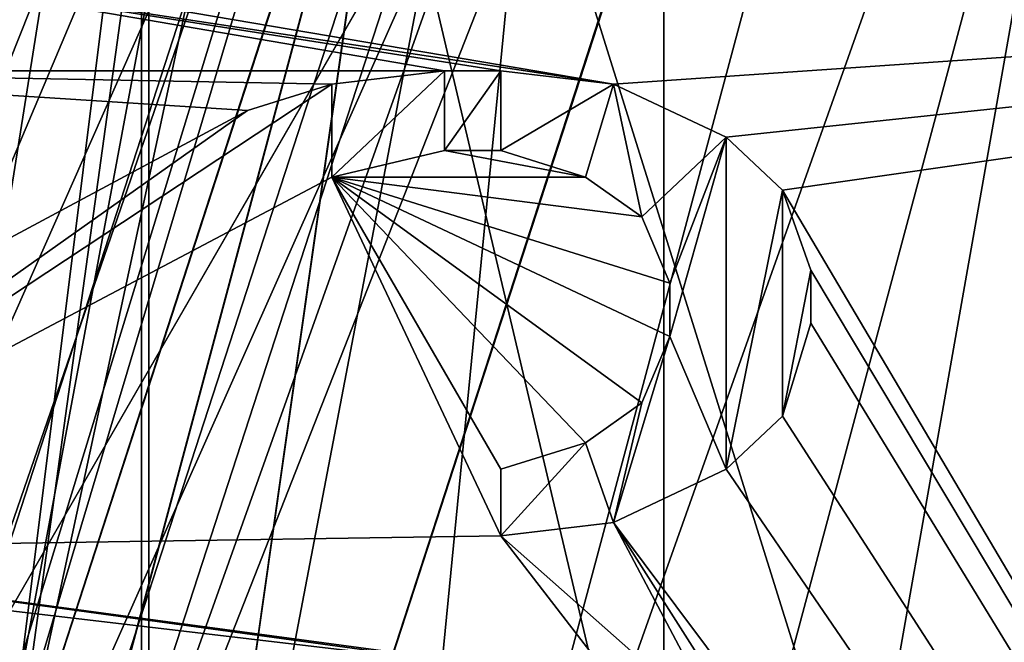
# Model space of a CAD drawing. Header units: millimetres. Extents: x -24 to 136, y -24 to 24.
# Tile 34 of 88: x -12.79 to -10.56, y 1.73 to 3.14. Entities that reach past the tile are written whole.
import ezdxf

# ---------------------------------------------------------------- set-up
doc = ezdxf.new("R2010")
doc.units = ezdxf.units.MM
doc.header["$LTSCALE"] = 101.851852
for name, color, linetype in [('100', 7, 'CONTINUOUS'), ('113', 7, 'CONTINUOUS'), ('123', 7, 'CONTINUOUS'), ('124', 7, 'CONTINUOUS'), ('126', 7, 'CONTINUOUS'), ('128', 7, 'CONTINUOUS'), ('129', 7, 'CONTINUOUS'), ('131', 7, 'CONTINUOUS'), ('132', 7, 'CONTINUOUS'), ('171', 7, 'CONTINUOUS'), ('173', 7, 'CONTINUOUS'), ('193', 7, 'CONTINUOUS'), ('194', 7, 'CONTINUOUS'), ('196', 7, 'CONTINUOUS'), ('200', 7, 'CONTINUOUS'), ('206', 7, 'CONTINUOUS'), ('207', 7, 'CONTINUOUS'), ('218', 7, 'CONTINUOUS'), ('223', 7, 'CONTINUOUS'), ('229', 7, 'CONTINUOUS'), ('234', 7, 'CONTINUOUS'), ('237', 7, 'CONTINUOUS'), ('238', 7, 'CONTINUOUS'), ('239', 7, 'CONTINUOUS'), ('240', 7, 'CONTINUOUS'), ('250', 7, 'CONTINUOUS'), ('258', 7, 'CONTINUOUS'), ('274', 7, 'CONTINUOUS'), ('277', 7, 'CONTINUOUS'), ('4', 7, 'CONTINUOUS'), ('404', 7, 'CONTINUOUS'), ('407', 7, 'CONTINUOUS'), ('433', 7, 'CONTINUOUS'), ('498', 7, 'CONTINUOUS'), ('781', 7, 'CONTINUOUS'), ('782', 7, 'CONTINUOUS'), ('783', 7, 'CONTINUOUS'), ('784', 7, 'CONTINUOUS'), ('785', 7, 'CONTINUOUS'), ('786', 7, 'CONTINUOUS'), ('787', 7, 'CONTINUOUS'), ('788', 7, 'CONTINUOUS'), ('789', 7, 'CONTINUOUS'), ('790', 7, 'CONTINUOUS'), ('791', 7, 'CONTINUOUS'), ('792', 7, 'CONTINUOUS'), ('793', 7, 'CONTINUOUS'), ('794', 7, 'CONTINUOUS'), ('795', 7, 'CONTINUOUS'), ('796', 7, 'CONTINUOUS'), ('797', 7, 'CONTINUOUS'), ('798', 7, 'CONTINUOUS'), ('799', 7, 'CONTINUOUS'), ('8', 7, 'CONTINUOUS'), ('800', 7, 'CONTINUOUS'), ('801', 7, 'CONTINUOUS'), ('802', 7, 'CONTINUOUS'), ('803', 7, 'CONTINUOUS'), ('804', 7, 'CONTINUOUS'), ('808', 7, 'CONTINUOUS'), ('99', 7, 'CONTINUOUS')]:
    doc.layers.add(name, color=color, linetype=linetype)

msp = doc.modelspace()

# ---------------------------------------------------------------- linework, layer by layer
at = {"layer": '100', "linetype": 'CONTINUOUS'}
for points in [[(-11.0998, 0, 101.5), (-10.4279, 3.8037, 101.5), (-9.2565, 3.0273, 101.5), (-11.0998, 0, 101.5)], [(-11, 0, 101.5), (-11.0998, 0, 101.5), (-9.2565, 3.0273, 101.5), (-11, 0, 101.5)]]:
    msp.add_3dface(points, dxfattribs=at)
at = {"layer": '113', "linetype": 'CONTINUOUS'}
for points in [[(-13.1, 0, 103.5), (-12.2158, 4.7311, 103.5), (-11.0998, 0, 101.5), (-13.1, 0, 103.5)], [(-12.2158, 4.7311, 103.5), (-10.4279, 3.8037, 101.5), (-11.0998, 0, 101.5), (-12.2158, 4.7311, 103.5)]]:
    msp.add_3dface(points, dxfattribs=at)
at = {"layer": '123', "linetype": 'CONTINUOUS'}
for points in [[(-13.1, 0, 113.5), (-14, 0, 114.4), (-11.3262, 8.229, 114.4), (-13.1, 0, 113.5)], [(-10.5981, 7.7, 113.5), (-13.1, 0, 113.5), (-11.3262, 8.229, 114.4), (-10.5981, 7.7, 113.5)]]:
    msp.add_3dface(points, dxfattribs=at)
at = {"layer": '124', "linetype": 'CONTINUOUS'}
for points in [[(-11.3262, 8.229, 114.4), (-14, 0, 114.4), (-11.3337, 8.2187, 115.5), (-11.3262, 8.229, 114.4)], [(-11.3337, 8.2187, 115.5), (-14, 0, 114.4), (-14, 0, 115.5), (-11.3337, 8.2187, 115.5)]]:
    msp.add_3dface(points, dxfattribs=at)
at = {"layer": '126', "linetype": 'CONTINUOUS'}
for points in [[(-11.3337, 8.2187, 115.5), (-14, 0, 115.5), (-12.5, 0, 115.5), (-11.3337, 8.2187, 115.5)], [(-11.3337, 8.2187, 115.5), (-12.5, 0, 115.5), (-10.1159, 7.3429, 115.5), (-11.3337, 8.2187, 115.5)]]:
    msp.add_3dface(points, dxfattribs=at)
at = {"layer": '128', "linetype": 'CONTINUOUS'}
for points in [[(-10.1159, 7.3429, 115.5), (-12.5, 0, 115.5), (-10.12, 7.3373, 117.9), (-10.1159, 7.3429, 115.5)], [(-12.5, 0, 115.5), (-12.5, 0, 117.9), (-10.12, 7.3373, 117.9), (-12.5, 0, 115.5)]]:
    msp.add_3dface(points, dxfattribs=at)
at = {"layer": '129', "linetype": 'CONTINUOUS'}
for points in [[(-12.5, 0, 117.9), (-14, 0, 117.9), (-11.3315, 8.2218, 117.9), (-12.5, 0, 117.9)], [(-10.12, 7.3373, 117.9), (-12.5, 0, 117.9), (-11.3315, 8.2218, 117.9), (-10.12, 7.3373, 117.9)]]:
    msp.add_3dface(points, dxfattribs=at)
at = {"layer": '131', "linetype": 'CONTINUOUS'}
for points in [[(-11.3315, 8.2218, 117.9), (-14, 0, 117.9), (-11.3337, 8.2187, 124.5), (-11.3315, 8.2218, 117.9)], [(-14, 0, 117.9), (-14, 0, 124.5), (-11.3337, 8.2187, 124.5), (-14, 0, 117.9)]]:
    msp.add_3dface(points, dxfattribs=at)
at = {"layer": '132', "linetype": 'CONTINUOUS'}
for points in [[(-8.2137, 11.3373, 124.5), (-11.3337, 8.2187, 124.5), (-10, 0, 124.5), (-8.2137, 11.3373, 124.5)], [(-14, 0, 124.5), (-11.3315, -8.2218, 124.5), (-11.3337, 8.2187, 124.5), (-14, 0, 124.5)], [(-11.3337, 8.2187, 124.5), (-11.3315, -8.2218, 124.5), (-10, 0, 124.5), (-11.3337, 8.2187, 124.5)]]:
    msp.add_3dface(points, dxfattribs=at)
at = {"layer": '171', "linetype": 'CONTINUOUS'}
for points in [[(-11, 0, 101.5), (-9.2565, 3.0273, 101.5), (-11, 0, 104.5), (-11, 0, 101.5)], [(-11, 0, 104.5), (-9.2565, 3.0273, 101.5), (-10.5249, 1.7601, 104.5), (-11, 0, 104.5)]]:
    msp.add_3dface(points, dxfattribs=at)
at = {"layer": '173', "linetype": 'CONTINUOUS'}
msp.add_3dface([(-11, 0, 104.5), (-10.5249, 1.7601, 104.5), (-4, 0, 104.5), (-11, 0, 104.5)], dxfattribs=at)
at = {"layer": '193', "linetype": 'CONTINUOUS'}
for points in [[(-14.5, 0, 116.7), (-12.1251, 7.0005, 117.5655), (-11.7307, 8.5229, 116.7), (-14.5, 0, 116.7)], [(-13, 0, 117.566), (-12.5, 0, 116.7), (-10.1127, 7.3473, 116.7), (-13, 0, 117.566)], [(-13, 0, 117.566), (-10.1127, 7.3473, 116.7), (-11.2583, 6.5, 117.566), (-13, 0, 117.566)], [(-14.5, 0, 116.7), (-14.0009, 0, 117.5655), (-12.1251, 7.0005, 117.5655), (-14.5, 0, 116.7)], [(-14.0009, 0, 117.5655), (-11.2583, 6.5, 117.566), (-12.1251, 7.0005, 117.5655), (-14.0009, 0, 117.5655)], [(-14.0009, 0, 117.5655), (-13.5, 0, 117.7), (-11.2583, 6.5, 117.566), (-14.0009, 0, 117.5655)], [(-13.5, 0, 117.7), (-13, 0, 117.566), (-11.2583, 6.5, 117.566), (-13.5, 0, 117.7)]]:
    msp.add_3dface(points, dxfattribs=at)
at = {"layer": '194', "linetype": 'CONTINUOUS'}
for points in [[(-14.5, 0, 116.7), (-11.7307, 8.5229, 116.7), (-14, 0, 115.834), (-14.5, 0, 116.7)], [(-14, 0, 115.834), (-11.7307, 8.5229, 116.7), (-12.1244, 7, 115.834), (-14, 0, 115.834)], [(-10.1127, 7.3473, 116.7), (-12.5, 0, 116.7), (-11.2575, 6.4995, 115.8345), (-10.1127, 7.3473, 116.7)], [(-14, 0, 115.834), (-12.1244, 7, 115.834), (-13.5, 0, 115.7), (-14, 0, 115.834)], [(-13.5, 0, 115.7), (-12.1244, 7, 115.834), (-12.9991, 0, 115.8345), (-13.5, 0, 115.7)], [(-12.9991, 0, 115.8345), (-12.1244, 7, 115.834), (-11.2575, 6.4995, 115.8345), (-12.9991, 0, 115.8345)], [(-12.5, 0, 116.7), (-12.9991, 0, 115.8345), (-11.2575, 6.4995, 115.8345), (-12.5, 0, 116.7)]]:
    msp.add_3dface(points, dxfattribs=at)
at = {"layer": '196', "linetype": 'CONTINUOUS'}
for points in [[(-12.816, 7.4021, 124.5), (-7.402, 12.816, 124.5), (-10.5, 0, 124.5), (-12.816, 7.4021, 124.5)], [(-12.816, -7.402, 124.5), (-12.816, 7.4021, 124.5), (-10.5, 0, 124.5), (-12.816, -7.402, 124.5)]]:
    msp.add_3dface(points, dxfattribs=at)
at = {"layer": '200', "linetype": 'CONTINUOUS'}
msp.add_3dface([(-12.816, 7.402, 128.5), (-12.8923, 1.6699, 128.5), (-7.8923, 10.3301, 128.5), (-12.816, 7.402, 128.5)], dxfattribs=at)
at = {"layer": '206', "linetype": 'CONTINUOUS'}
for points in [[(-10.3923, 6, 133.5), (-11.6226, 3.8691, 133.2503), (-12, 0, 133.5), (-10.3923, 6, 133.5)], [(-12.973, 0.8367, 132.5), (-13, 0, 132.5), (-11.6226, 3.8691, 133.2503), (-12.973, 0.8367, 132.5)], [(-11.6226, 3.8691, 133.2503), (-13, 0, 132.5), (-12, 0, 133.5), (-11.6226, 3.8691, 133.2503)], [(-12.8923, 1.6699, 132.5), (-12.973, 0.8367, 132.5), (-11.6226, 3.8691, 133.2503), (-12.8923, 1.6699, 132.5)]]:
    msp.add_3dface(points, dxfattribs=at)
at = {"layer": '207', "linetype": 'CONTINUOUS'}
for points in [[(-7.8923, 10.3301, 128.5), (-12.8923, 1.6699, 128.5), (-7.8923, 10.3301, 132.5), (-7.8923, 10.3301, 128.5)], [(-7.8923, 10.3301, 132.5), (-12.8923, 1.6699, 128.5), (-9.1607, 8.1332, 133.2498), (-7.8923, 10.3301, 132.5)], [(-12.8923, 1.6699, 128.5), (-10.3923, 6, 133.5), (-9.1607, 8.1332, 133.2498), (-12.8923, 1.6699, 128.5)], [(-12.8923, 1.6699, 128.5), (-11.6226, 3.8691, 133.2503), (-10.3923, 6, 133.5), (-12.8923, 1.6699, 128.5)], [(-12.8923, 1.6699, 128.5), (-12.8923, 1.6699, 132.5), (-11.6226, 3.8691, 133.2503), (-12.8923, 1.6699, 128.5)]]:
    msp.add_3dface(points, dxfattribs=at)
at = {"layer": '218', "linetype": 'CONTINUOUS'}
for points in [[(-10.3923, 6, 133.5), (-12, 0, 133.5), (-9.958, 5.7521, 133.5), (-10.3923, 6, 133.5)], [(-9.958, 5.7521, 133.5), (-12, 0, 133.5), (-11.5, 0, 133.5), (-9.958, 5.7521, 133.5)]]:
    msp.add_3dface(points, dxfattribs=at)
at = {"layer": '223', "linetype": 'CONTINUOUS'}
for points in [[(-9.958, 5.7521, 133.5), (-11.5, 0, 133.5), (-8.6603, 5, 129.5), (-9.958, 5.7521, 133.5)], [(-8.6603, 5, 129.5), (-11.5, 0, 133.5), (-10, 0, 129.5), (-8.6603, 5, 129.5)]]:
    msp.add_3dface(points, dxfattribs=at)
at = {"layer": '229', "linetype": 'CONTINUOUS'}
for points in [[(-15, 0, 124.7), (-15, 0, 128.3), (-12.1353, 8.8168, 128.3), (-15, 0, 124.7)], [(-12.1353, 8.8168, 124.7), (-15, 0, 124.7), (-12.1353, 8.8168, 128.3), (-12.1353, 8.8168, 124.7)]]:
    msp.add_3dface(points, dxfattribs=at)
at = {"layer": '234', "linetype": 'CONTINUOUS'}
msp.add_3dface([(-12.8392, 4.1725, 137.2), (-13.25, 0, 137.2), (-12.5977, 4.1059, 137.2), (-12.8392, 4.1725, 137.2)], dxfattribs=at)
at = {"layer": '237', "linetype": 'CONTINUOUS'}
for points in [[(-13.3086, 0, 131.7586), (-13.45, 0, 131.7), (-10.8905, 7.8926, 131.7), (-13.3086, 0, 131.7586)], [(-13.25, 0, 131.9), (-13.3086, 0, 131.7586), (-10.8905, 7.8926, 131.7), (-13.25, 0, 131.9)], [(-10.7275, 7.7771, 131.9), (-13.25, 0, 131.9), (-10.8905, 7.8926, 131.7), (-10.7275, 7.7771, 131.9)]]:
    msp.add_3dface(points, dxfattribs=at)
at = {"layer": '238', "linetype": 'CONTINUOUS'}
for points in [[(-12.5977, 4.1059, 137.2), (-13.25, 0, 137.2), (-10.7275, 7.7771, 131.9), (-12.5977, 4.1059, 137.2)], [(-13.25, 0, 137.2), (-13.25, 0, 131.9), (-10.7275, 7.7771, 131.9), (-13.25, 0, 137.2)]]:
    msp.add_3dface(points, dxfattribs=at)
at = {"layer": '239', "linetype": 'CONTINUOUS'}
for points in [[(-11.2859, 8.284, 131.7), (-10.8905, 7.8926, 131.7), (-13.9998, 0.0684, 131.7), (-11.2859, 8.284, 131.7)], [(-10.8905, 7.8926, 131.7), (-13.45, 0, 131.7), (-13.9998, 0.0684, 131.7), (-10.8905, 7.8926, 131.7)]]:
    msp.add_3dface(points, dxfattribs=at)
at = {"layer": '240', "linetype": 'CONTINUOUS'}
for points in [[(-11.6973, 8.5687, 131.2), (-13.9998, 0.0684, 131.7), (-14.4998, 0.0709, 131.2), (-11.6973, 8.5687, 131.2)], [(-11.2859, 8.284, 131.7), (-13.9998, 0.0684, 131.7), (-11.6973, 8.5687, 131.2), (-11.2859, 8.284, 131.7)]]:
    msp.add_3dface(points, dxfattribs=at)
at = {"layer": '250', "linetype": 'CONTINUOUS'}
msp.add_3dface([(-13.25, 0, 129), (-14.4994, 4.725, 129), (-10.7327, 7.7697, 129), (-13.25, 0, 129)], dxfattribs=at)
at = {"layer": '258', "linetype": 'CONTINUOUS'}
msp.add_3dface([(-11.6973, 8.5687, 131.2), (-14.4998, 0.0709, 131.2), (-13.7797, 4.5133, 130.2), (-11.6973, 8.5687, 131.2)], dxfattribs=at)
at = {"layer": '274', "linetype": 'CONTINUOUS'}
msp.add_3dface([(-10.7328, 7.7698, 129.5), (-12.798, 4.1367, 129.7), (-13.25, 0, 129.5), (-10.7328, 7.7698, 129.5)], dxfattribs=at)
at = {"layer": '277', "linetype": 'CONTINUOUS'}
for points in [[(-10.7327, 7.7697, 129), (-10.7328, 7.7698, 129.5), (-13.25, 0, 129.5), (-10.7327, 7.7697, 129)], [(-13.25, 0, 129), (-10.7327, 7.7697, 129), (-13.25, 0, 129.5), (-13.25, 0, 129)]]:
    msp.add_3dface(points, dxfattribs=at)
at = {"layer": '4', "linetype": 'CONTINUOUS'}
for points in [[(17.5, -12.5, 5), (-17.5, -12.5, 5), (-17.5, 12.5, 5), (17.5, -12.5, 5)], [(17.5, 12.5, 5), (17.5, -12.5, 5), (-17.5, 12.5, 5), (17.5, 12.5, 5)]]:
    msp.add_3dface(points, dxfattribs=at)
at = {"layer": '404', "linetype": 'CONTINUOUS'}
for points in [[(-14.8, 0, 130.7), (-11.9735, 8.6992, 130.7), (-13.9, 0, 129.8), (-14.8, 0, 130.7)], [(-13.9, 0, 129.8), (-11.9735, 8.6992, 130.7), (-12.0378, 6.95, 129.8), (-13.9, 0, 129.8)], [(-13, 0, 130.7), (-12.0378, 6.95, 129.8), (-10.5172, 7.6412, 130.7), (-13, 0, 130.7)], [(-13.9, 0, 129.8), (-12.0378, 6.95, 129.8), (-13, 0, 130.7), (-13.9, 0, 129.8)]]:
    msp.add_3dface(points, dxfattribs=at)
at = {"layer": '407', "linetype": 'CONTINUOUS'}
for points in [[(-11.9735, 8.6992, 130.7), (-14.8, 0, 130.7), (-12.0378, 6.95, 131.6), (-11.9735, 8.6992, 130.7)], [(-13, 0, 130.7), (-10.5172, 7.6412, 130.7), (-13.9, 0, 131.6), (-13, 0, 130.7)], [(-13.9, 0, 131.6), (-10.5172, 7.6412, 130.7), (-12.0378, 6.95, 131.6), (-13.9, 0, 131.6)], [(-14.8, 0, 130.7), (-13.9, 0, 131.6), (-12.0378, 6.95, 131.6), (-14.8, 0, 130.7)]]:
    msp.add_3dface(points, dxfattribs=at)
at = {"layer": '433', "linetype": 'CONTINUOUS'}
for points in [[(-15.3454, 15.3286, 155.4321), (-12.5168, -16.5, 155.4815), (-12.5169, 16.5, 155.4815), (-15.3454, 15.3286, 155.4321)], [(-12.5168, -16.5, 155.4815), (72.4814, -16.5, 156.9652), (-12.5169, 16.5, 155.4815), (-12.5168, -16.5, 155.4815)], [(-12.5169, 16.5, 155.4815), (72.4814, -16.5, 156.9652), (72.4815, 16.5, 156.9652), (-12.5169, 16.5, 155.4815)], [(-15.3454, -15.3286, 155.4321), (-12.5168, -16.5, 155.4815), (-15.3454, 15.3286, 155.4321), (-15.3454, -15.3286, 155.4321)]]:
    msp.add_3dface(points, dxfattribs=at)
at = {"layer": '498', "linetype": 'CONTINUOUS'}
for points in [[(-11.8298, 3.0258, 153.7), (-13.6809, 3.0258, 153.7), (-13.234, 3.2667, 153.7), (-11.8298, 3.0258, 153.7)], [(-11.7021, 3.0258, 153.7), (-11.8298, 3.0258, 153.7), (-13.234, 3.2667, 153.7), (-11.7021, 3.0258, 153.7)], [(-11.4468, 2.9957, 153.7), (-11.7021, 3.0258, 153.7), (-13.234, 3.2667, 153.7), (-11.4468, 2.9957, 153.7)], [(-13.0426, 3.2667, 153.7), (-11.4468, 2.9957, 153.7), (-13.234, 3.2667, 153.7), (-13.0426, 3.2667, 153.7)], [(-7.5055, 3.2672, 153.7), (-11.4468, 2.9957, 153.7), (-13.0426, 3.2667, 153.7), (-7.5055, 3.2672, 153.7)], [(-11.4468, 2.9957, 153.7), (-7.5055, 3.2672, 153.7), (-11.1915, 2.8753, 153.7), (-11.4468, 2.9957, 153.7)], [(-11.1915, 2.8753, 153.7), (-7.5055, 3.2672, 153.7), (-11.0638, 2.7548, 153.7), (-11.1915, 2.8753, 153.7)], [(-7.5055, 3.2672, 153.7), (-7.5055, -3.2672, 153.7), (-11.0638, 2.7548, 153.7), (-7.5055, 3.2672, 153.7)], [(-13.6809, 2.1828, 153.7), (-13.6809, 3.0258, 153.7), (-12.2766, 2.9355, 153.7), (-13.6809, 2.1828, 153.7)], [(-12.2766, 2.9355, 153.7), (-13.6809, 3.0258, 153.7), (-12.0851, 2.9957, 153.7), (-12.2766, 2.9355, 153.7)], [(-12.0851, 2.9957, 153.7), (-13.6809, 3.0258, 153.7), (-11.8298, 3.0258, 153.7), (-12.0851, 2.9957, 153.7)], [(-11.8298, 2.8452, 153.7), (-11.5106, 2.7849, 153.7), (-12.0851, 2.7849, 153.7), (-11.8298, 2.8452, 153.7)], [(-11.7021, 2.8452, 153.7), (-11.5106, 2.7849, 153.7), (-11.8298, 2.8452, 153.7), (-11.7021, 2.8452, 153.7)], [(-11.7021, 1.972, 153.7), (-13.6809, 1.9419, 153.7), (-12.0851, 2.7849, 153.7), (-11.7021, 1.972, 153.7)], [(-11.7021, 2.1226, 153.7), (-11.7021, 1.972, 153.7), (-12.0851, 2.7849, 153.7), (-11.7021, 2.1226, 153.7)], [(-11.5106, 2.1828, 153.7), (-11.7021, 2.1226, 153.7), (-12.0851, 2.7849, 153.7), (-11.5106, 2.1828, 153.7)], [(-11.383, 2.2731, 153.7), (-11.5106, 2.1828, 153.7), (-12.0851, 2.7849, 153.7), (-11.383, 2.2731, 153.7)], [(-11.3191, 2.4237, 153.7), (-11.383, 2.2731, 153.7), (-12.0851, 2.7849, 153.7), (-11.3191, 2.4237, 153.7)], [(-11.3191, 2.5441, 153.7), (-11.3191, 2.4237, 153.7), (-12.0851, 2.7849, 153.7), (-11.3191, 2.5441, 153.7)], [(-11.383, 2.6946, 153.7), (-11.3191, 2.5441, 153.7), (-12.0851, 2.7849, 153.7), (-11.383, 2.6946, 153.7)], [(-11.5106, 2.7849, 153.7), (-11.383, 2.6946, 153.7), (-12.0851, 2.7849, 153.7), (-11.5106, 2.7849, 153.7)], [(-11.0638, 2.7548, 153.7), (-7.5055, -3.2672, 153.7), (-11, 2.5742, 153.7), (-11.0638, 2.7548, 153.7)], [(-11, 2.5742, 153.7), (-7.5055, -3.2672, 153.7), (-11, 2.4538, 153.7), (-11, 2.5742, 153.7)], [(-11, 2.4538, 153.7), (-7.5055, -3.2672, 153.7), (-11.0638, 2.243, 153.7), (-11, 2.4538, 153.7)], [(-11.0638, 2.243, 153.7), (-7.5055, -3.2672, 153.7), (-11.1915, 2.1226, 153.7), (-11.0638, 2.243, 153.7)], [(-11.1915, 2.1226, 153.7), (-7.5055, -3.2672, 153.7), (-11.4468, 2.0022, 153.7), (-11.1915, 2.1226, 153.7)], [(-11.4468, 2.0022, 153.7), (-11.1915, 1.5204, 153.7), (-11.7021, 1.972, 153.7), (-11.4468, 2.0022, 153.7)], [(-7.5055, -3.2672, 153.7), (-11.0638, 1.4, 153.7), (-11.4468, 2.0022, 153.7), (-7.5055, -3.2672, 153.7)], [(-11.0638, 1.4, 153.7), (-11.1915, 1.5204, 153.7), (-11.4468, 2.0022, 153.7), (-11.0638, 1.4, 153.7)], [(-11.4468, 1.6409, 153.7), (-13.6809, 1.9419, 153.7), (-11.7021, 1.972, 153.7), (-11.4468, 1.6409, 153.7)], [(-11.1915, 1.5204, 153.7), (-11.4468, 1.6409, 153.7), (-11.7021, 1.972, 153.7), (-11.1915, 1.5204, 153.7)], [(-11.7021, 1.671, 153.7), (-13.0426, 1.7011, 153.7), (-14, 1.9419, 153.7), (-11.7021, 1.671, 153.7)], [(-14, 1.9419, 153.7), (-13.6809, 1.9419, 153.7), (-11.7021, 1.671, 153.7), (-14, 1.9419, 153.7)], [(-11.4468, 1.6409, 153.7), (-11.7021, 1.671, 153.7), (-13.6809, 1.9419, 153.7), (-11.4468, 1.6409, 153.7)]]:
    msp.add_3dface(points, dxfattribs=at)
at = {"layer": '781', "linetype": 'CONTINUOUS'}
for points in [[(-12.0851, 2.7849, 153.7), (-13.6809, 1.9419, 153.7), (-12.0851, 2.7849, 153.2), (-12.0851, 2.7849, 153.7)], [(-13.6809, 1.9419, 153.7), (-13.6809, 1.9419, 153.2), (-12.0851, 2.7849, 153.2), (-13.6809, 1.9419, 153.7)]]:
    msp.add_3dface(points, dxfattribs=at)
at = {"layer": '782', "linetype": 'CONTINUOUS'}
for points in [[(-11.8298, 2.8452, 153.7), (-12.0851, 2.7849, 153.7), (-12.0851, 2.7849, 153.2), (-11.8298, 2.8452, 153.7)], [(-11.8298, 2.8452, 153.7), (-12.0851, 2.7849, 153.2), (-11.8298, 2.8452, 153.2), (-11.8298, 2.8452, 153.7)]]:
    msp.add_3dface(points, dxfattribs=at)
at = {"layer": '783', "linetype": 'CONTINUOUS'}
for points in [[(-11.7021, 2.8452, 153.7), (-11.8298, 2.8452, 153.7), (-11.8298, 2.8452, 153.2), (-11.7021, 2.8452, 153.7)], [(-11.7021, 2.8452, 153.7), (-11.8298, 2.8452, 153.2), (-11.7021, 2.8452, 153.2), (-11.7021, 2.8452, 153.7)]]:
    msp.add_3dface(points, dxfattribs=at)
at = {"layer": '784', "linetype": 'CONTINUOUS'}
for points in [[(-11.5106, 2.7849, 153.7), (-11.7021, 2.8452, 153.7), (-11.7021, 2.8452, 153.2), (-11.5106, 2.7849, 153.7)], [(-11.5106, 2.7849, 153.7), (-11.7021, 2.8452, 153.2), (-11.5106, 2.7849, 153.2), (-11.5106, 2.7849, 153.7)]]:
    msp.add_3dface(points, dxfattribs=at)
at = {"layer": '785', "linetype": 'CONTINUOUS'}
for points in [[(-11.383, 2.6946, 153.7), (-11.5106, 2.7849, 153.7), (-11.5106, 2.7849, 153.2), (-11.383, 2.6946, 153.7)], [(-11.383, 2.6946, 153.7), (-11.5106, 2.7849, 153.2), (-11.383, 2.6946, 153.2), (-11.383, 2.6946, 153.7)]]:
    msp.add_3dface(points, dxfattribs=at)
at = {"layer": '786', "linetype": 'CONTINUOUS'}
for points in [[(-11.3191, 2.5441, 153.7), (-11.383, 2.6946, 153.7), (-11.383, 2.6946, 153.2), (-11.3191, 2.5441, 153.7)], [(-11.3191, 2.5441, 153.7), (-11.383, 2.6946, 153.2), (-11.3191, 2.5441, 153.2), (-11.3191, 2.5441, 153.7)]]:
    msp.add_3dface(points, dxfattribs=at)
at = {"layer": '787', "linetype": 'CONTINUOUS'}
for points in [[(-11.3191, 2.4237, 153.7), (-11.3191, 2.5441, 153.7), (-11.3191, 2.5441, 153.2), (-11.3191, 2.4237, 153.7)], [(-11.3191, 2.4237, 153.7), (-11.3191, 2.5441, 153.2), (-11.3191, 2.4237, 153.2), (-11.3191, 2.4237, 153.7)]]:
    msp.add_3dface(points, dxfattribs=at)
at = {"layer": '788', "linetype": 'CONTINUOUS'}
for points in [[(-11.383, 2.2731, 153.7), (-11.3191, 2.4237, 153.7), (-11.3191, 2.4237, 153.2), (-11.383, 2.2731, 153.7)], [(-11.383, 2.2731, 153.7), (-11.3191, 2.4237, 153.2), (-11.383, 2.2731, 153.2), (-11.383, 2.2731, 153.7)]]:
    msp.add_3dface(points, dxfattribs=at)
at = {"layer": '789', "linetype": 'CONTINUOUS'}
for points in [[(-11.5106, 2.1828, 153.7), (-11.383, 2.2731, 153.7), (-11.383, 2.2731, 153.2), (-11.5106, 2.1828, 153.7)], [(-11.5106, 2.1828, 153.7), (-11.383, 2.2731, 153.2), (-11.5106, 2.1828, 153.2), (-11.5106, 2.1828, 153.7)]]:
    msp.add_3dface(points, dxfattribs=at)
at = {"layer": '790', "linetype": 'CONTINUOUS'}
for points in [[(-11.7021, 2.1226, 153.7), (-11.5106, 2.1828, 153.7), (-11.5106, 2.1828, 153.2), (-11.7021, 2.1226, 153.7)], [(-11.7021, 2.1226, 153.7), (-11.5106, 2.1828, 153.2), (-11.7021, 2.1226, 153.2), (-11.7021, 2.1226, 153.7)]]:
    msp.add_3dface(points, dxfattribs=at)
at = {"layer": '791', "linetype": 'CONTINUOUS'}
for points in [[(-11.7021, 1.972, 153.7), (-11.7021, 2.1226, 153.7), (-11.7021, 2.1226, 153.2), (-11.7021, 1.972, 153.7)], [(-11.7021, 1.972, 153.7), (-11.7021, 2.1226, 153.2), (-11.7021, 1.972, 153.2), (-11.7021, 1.972, 153.7)]]:
    msp.add_3dface(points, dxfattribs=at)
at = {"layer": '792', "linetype": 'CONTINUOUS'}
for points in [[(-11.4468, 2.0022, 153.7), (-11.7021, 1.972, 153.7), (-11.7021, 1.972, 153.2), (-11.4468, 2.0022, 153.7)], [(-11.4468, 2.0022, 153.7), (-11.7021, 1.972, 153.2), (-11.4468, 2.0022, 153.2), (-11.4468, 2.0022, 153.7)]]:
    msp.add_3dface(points, dxfattribs=at)
at = {"layer": '793', "linetype": 'CONTINUOUS'}
for points in [[(-11.1915, 2.1226, 153.7), (-11.4468, 2.0022, 153.7), (-11.4468, 2.0022, 153.2), (-11.1915, 2.1226, 153.7)], [(-11.1915, 2.1226, 153.7), (-11.4468, 2.0022, 153.2), (-11.1915, 2.1226, 153.2), (-11.1915, 2.1226, 153.7)]]:
    msp.add_3dface(points, dxfattribs=at)
at = {"layer": '794', "linetype": 'CONTINUOUS'}
for points in [[(-11.0638, 2.243, 153.7), (-11.1915, 2.1226, 153.7), (-11.1915, 2.1226, 153.2), (-11.0638, 2.243, 153.7)], [(-11.0638, 2.243, 153.7), (-11.1915, 2.1226, 153.2), (-11.0638, 2.243, 153.2), (-11.0638, 2.243, 153.7)]]:
    msp.add_3dface(points, dxfattribs=at)
at = {"layer": '795', "linetype": 'CONTINUOUS'}
for points in [[(-11, 2.4538, 153.7), (-11.0638, 2.243, 153.7), (-11.0638, 2.243, 153.2), (-11, 2.4538, 153.7)], [(-11, 2.4538, 153.7), (-11.0638, 2.243, 153.2), (-11, 2.4538, 153.2), (-11, 2.4538, 153.7)]]:
    msp.add_3dface(points, dxfattribs=at)
at = {"layer": '796', "linetype": 'CONTINUOUS'}
for points in [[(-11, 2.5742, 153.7), (-11, 2.4538, 153.7), (-11, 2.4538, 153.2), (-11, 2.5742, 153.7)], [(-11, 2.5742, 153.7), (-11, 2.4538, 153.2), (-11, 2.5742, 153.2), (-11, 2.5742, 153.7)]]:
    msp.add_3dface(points, dxfattribs=at)
at = {"layer": '797', "linetype": 'CONTINUOUS'}
for points in [[(-11.0638, 2.7548, 153.7), (-11, 2.5742, 153.7), (-11, 2.5742, 153.2), (-11.0638, 2.7548, 153.7)], [(-11.0638, 2.7548, 153.7), (-11, 2.5742, 153.2), (-11.0638, 2.7548, 153.2), (-11.0638, 2.7548, 153.7)]]:
    msp.add_3dface(points, dxfattribs=at)
at = {"layer": '798', "linetype": 'CONTINUOUS'}
for points in [[(-11.1915, 2.8753, 153.7), (-11.0638, 2.7548, 153.7), (-11.0638, 2.7548, 153.2), (-11.1915, 2.8753, 153.7)], [(-11.1915, 2.8753, 153.7), (-11.0638, 2.7548, 153.2), (-11.1915, 2.8753, 153.2), (-11.1915, 2.8753, 153.7)]]:
    msp.add_3dface(points, dxfattribs=at)
at = {"layer": '799', "linetype": 'CONTINUOUS'}
for points in [[(-11.4468, 2.9957, 153.7), (-11.1915, 2.8753, 153.7), (-11.1915, 2.8753, 153.2), (-11.4468, 2.9957, 153.7)], [(-11.4468, 2.9957, 153.7), (-11.1915, 2.8753, 153.2), (-11.4468, 2.9957, 153.2), (-11.4468, 2.9957, 153.7)]]:
    msp.add_3dface(points, dxfattribs=at)
at = {"layer": '8', "linetype": 'CONTINUOUS'}
for points in [[(-14.4167, 17.1175, 129), (-12.5, -17.5, 129), (-12.5, 17.5, 129), (-14.4167, 17.1175, 129)], [(-12.5, -17.5, 129), (126.5, -17.5, 129), (-12.5, 17.5, 129), (-12.5, -17.5, 129)], [(-12.5, 17.5, 129), (126.5, -17.5, 129), (126.5, 17.5, 129), (-12.5, 17.5, 129)], [(-14.4165, -17.1175, 129), (-12.5, -17.5, 129), (-14.4167, 17.1175, 129), (-14.4165, -17.1175, 129)]]:
    msp.add_3dface(points, dxfattribs=at)
at = {"layer": '800', "linetype": 'CONTINUOUS'}
for points in [[(-11.7021, 3.0258, 153.7), (-11.4468, 2.9957, 153.7), (-11.4468, 2.9957, 153.2), (-11.7021, 3.0258, 153.7)], [(-11.7021, 3.0258, 153.7), (-11.4468, 2.9957, 153.2), (-11.7021, 3.0258, 153.2), (-11.7021, 3.0258, 153.7)]]:
    msp.add_3dface(points, dxfattribs=at)
at = {"layer": '801', "linetype": 'CONTINUOUS'}
for points in [[(-11.8298, 3.0258, 153.7), (-11.7021, 3.0258, 153.7), (-11.7021, 3.0258, 153.2), (-11.8298, 3.0258, 153.7)], [(-11.8298, 3.0258, 153.7), (-11.7021, 3.0258, 153.2), (-11.8298, 3.0258, 153.2), (-11.8298, 3.0258, 153.7)]]:
    msp.add_3dface(points, dxfattribs=at)
at = {"layer": '802', "linetype": 'CONTINUOUS'}
for points in [[(-12.0851, 2.9957, 153.7), (-11.8298, 3.0258, 153.7), (-11.8298, 3.0258, 153.2), (-12.0851, 2.9957, 153.7)], [(-12.0851, 2.9957, 153.7), (-11.8298, 3.0258, 153.2), (-12.0851, 2.9957, 153.2), (-12.0851, 2.9957, 153.7)]]:
    msp.add_3dface(points, dxfattribs=at)
at = {"layer": '803', "linetype": 'CONTINUOUS'}
for points in [[(-12.2766, 2.9355, 153.7), (-12.0851, 2.9957, 153.7), (-12.0851, 2.9957, 153.2), (-12.2766, 2.9355, 153.7)], [(-12.2766, 2.9355, 153.7), (-12.0851, 2.9957, 153.2), (-12.2766, 2.9355, 153.2), (-12.2766, 2.9355, 153.7)]]:
    msp.add_3dface(points, dxfattribs=at)
at = {"layer": '804', "linetype": 'CONTINUOUS'}
for points in [[(-13.6809, 2.1828, 153.7), (-12.2766, 2.9355, 153.7), (-13.6809, 2.1828, 153.2), (-13.6809, 2.1828, 153.7)], [(-12.2766, 2.9355, 153.7), (-12.2766, 2.9355, 153.2), (-13.6809, 2.1828, 153.2), (-12.2766, 2.9355, 153.7)]]:
    msp.add_3dface(points, dxfattribs=at)
at = {"layer": '808', "linetype": 'CONTINUOUS'}
for points in [[(-11.8298, 2.8452, 153.2), (-12.0851, 2.7849, 153.2), (-11.8298, 3.0258, 153.2), (-11.8298, 2.8452, 153.2)], [(-11.8298, 3.0258, 153.2), (-12.0851, 2.7849, 153.2), (-12.0851, 2.9957, 153.2), (-11.8298, 3.0258, 153.2)], [(-11.7021, 2.8452, 153.2), (-11.8298, 2.8452, 153.2), (-11.7021, 3.0258, 153.2), (-11.7021, 2.8452, 153.2)], [(-11.7021, 3.0258, 153.2), (-11.8298, 2.8452, 153.2), (-11.8298, 3.0258, 153.2), (-11.7021, 3.0258, 153.2)], [(-11.4468, 2.9957, 153.2), (-11.7021, 2.8452, 153.2), (-11.7021, 3.0258, 153.2), (-11.4468, 2.9957, 153.2)], [(-12.0851, 2.7849, 153.2), (-13.6809, 1.9419, 153.2), (-12.0851, 2.9957, 153.2), (-12.0851, 2.7849, 153.2)], [(-12.0851, 2.9957, 153.2), (-13.6809, 1.9419, 153.2), (-12.2766, 2.9355, 153.2), (-12.0851, 2.9957, 153.2)], [(-11.5106, 2.7849, 153.2), (-11.7021, 2.8452, 153.2), (-11.4468, 2.9957, 153.2), (-11.5106, 2.7849, 153.2)], [(-11.383, 2.6946, 153.2), (-11.5106, 2.7849, 153.2), (-11.4468, 2.9957, 153.2), (-11.383, 2.6946, 153.2)], [(-11.1915, 2.8753, 153.2), (-11.383, 2.6946, 153.2), (-11.4468, 2.9957, 153.2), (-11.1915, 2.8753, 153.2)], [(-12.2766, 2.9355, 153.2), (-13.6809, 1.9419, 153.2), (-13.6809, 2.1828, 153.2), (-12.2766, 2.9355, 153.2)], [(-11.3191, 2.5441, 153.2), (-11.383, 2.6946, 153.2), (-11.1915, 2.8753, 153.2), (-11.3191, 2.5441, 153.2)], [(-11.3191, 2.4237, 153.2), (-11.3191, 2.5441, 153.2), (-11.1915, 2.8753, 153.2), (-11.3191, 2.4237, 153.2)], [(-11.1915, 2.1226, 153.2), (-11.3191, 2.4237, 153.2), (-11.1915, 2.8753, 153.2), (-11.1915, 2.1226, 153.2)], [(-11.0638, 2.7548, 153.2), (-11.1915, 2.1226, 153.2), (-11.1915, 2.8753, 153.2), (-11.0638, 2.7548, 153.2)], [(-11.0638, 2.243, 153.2), (-11.1915, 2.1226, 153.2), (-11.0638, 2.7548, 153.2), (-11.0638, 2.243, 153.2)], [(-11, 2.5742, 153.2), (-11.0638, 2.243, 153.2), (-11.0638, 2.7548, 153.2), (-11, 2.5742, 153.2)], [(-11, 2.4538, 153.2), (-11.0638, 2.243, 153.2), (-11, 2.5742, 153.2), (-11, 2.4538, 153.2)], [(-11.383, 2.2731, 153.2), (-11.3191, 2.4237, 153.2), (-11.4468, 2.0022, 153.2), (-11.383, 2.2731, 153.2)], [(-11.4468, 2.0022, 153.2), (-11.3191, 2.4237, 153.2), (-11.1915, 2.1226, 153.2), (-11.4468, 2.0022, 153.2)], [(-11.5106, 2.1828, 153.2), (-11.383, 2.2731, 153.2), (-11.4468, 2.0022, 153.2), (-11.5106, 2.1828, 153.2)], [(-11.7021, 2.1226, 153.2), (-11.5106, 2.1828, 153.2), (-11.7021, 1.972, 153.2), (-11.7021, 2.1226, 153.2)], [(-11.7021, 1.972, 153.2), (-11.5106, 2.1828, 153.2), (-11.4468, 2.0022, 153.2), (-11.7021, 1.972, 153.2)]]:
    msp.add_3dface(points, dxfattribs=at)
at = {"layer": '99', "linetype": 'CONTINUOUS'}
for points in [[(-13.1, 0, 113.5), (-10.5981, 7.7, 113.5), (-13.1, 0, 103.5), (-13.1, 0, 113.5)], [(-13.1, 0, 103.5), (-10.5981, 7.7, 113.5), (-12.2158, 4.7311, 103.5), (-13.1, 0, 103.5)]]:
    msp.add_3dface(points, dxfattribs=at)

doc.saveas('drawing.dxf')
